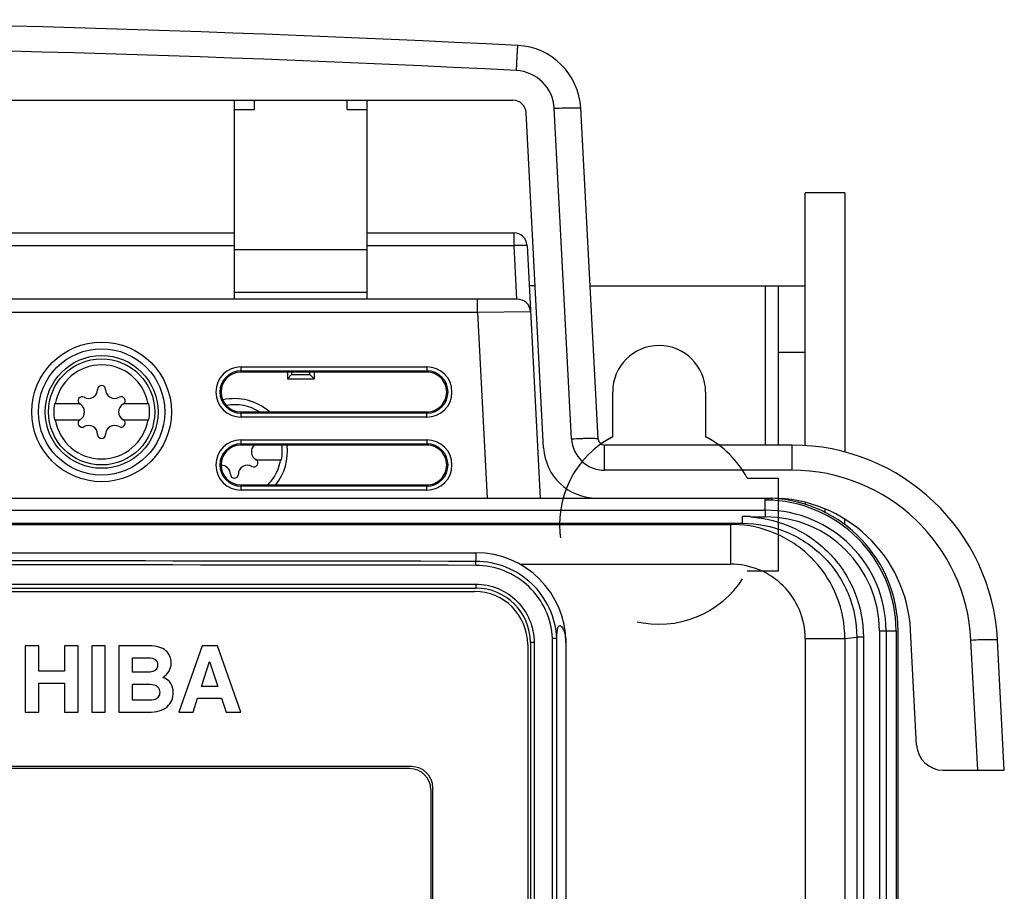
# Model space of a CAD drawing. Header units: millimetres. Extents: x 0 to 1500, y 0 to 1400.
# Tile 41 of 60: x 609 to 683, y 987 to 1053. Entities that reach past the tile are written whole.
import ezdxf

# ---------------------------------------------------------------- set-up
doc = ezdxf.new("R2010")
doc.units = ezdxf.units.MM
doc.header["$LTSCALE"] = 91.259259
doc.linetypes.add('DOT', pattern=[0.2, 0.1, -0.1])
doc.linetypes.add('HIDDEN', pattern=[0.2, 0.1, -0.1])
doc.layers.add('00_COMPONENTS', color=7, linetype='CONTINUOUS')
doc.layers.add('DEFAULT_2', color=8, linetype='HIDDEN')

msp = doc.modelspace()

# ---------------------------------------------------------------- linework, layer by layer
at = {"layer": '00_COMPONENTS', "color": 7, "linetype": 'CONTINUOUS'}
for p, q in [((493.893, 1046.583), (645.851, 1046.583)), ((624.872, 1031.583), (624.872, 1046.583)), ((626.372, 1046.583), (626.366, 1045.867)), ((633.378, 1045.867), (633.372, 1046.583)), ((634.872, 1031.583), (634.872, 1046.583)), ((652.268, 1021.057), (650.963, 1045.967)), ((648.173, 1020.374), (646.849, 1045.635)), ((670.872, 1039.583), (667.872, 1039.583)), ((584.285, 1036.583), (624.872, 1036.583)), ((634.872, 1036.583), (645.923, 1036.583)), ((646.921, 1035.635), (647.92, 1016.583)), ((665.872, 1032.583), (667.872, 1032.583)), ((634.872, 1032.083), (624.872, 1032.083)), ((646.185, 1031.583), (493.559, 1031.583)), ((639.372, 1026.083), (625.372, 1026.083)), ((628.872, 1026.083), (628.872, 1025.583)), ((628.872, 1025.583), (629.186, 1025.897)), ((629.186, 1026.083), (629.186, 1025.897)), ((629.186, 1025.897), (630.558, 1025.897)), ((630.558, 1025.897), (630.558, 1026.083)), ((630.558, 1025.897), (630.872, 1025.583)), ((630.872, 1026.083), (630.872, 1025.583)), ((628.872, 1025.583), (630.872, 1025.583)), ((613.234, 1023.683), (611.309, 1023.683)), ((618.434, 1023.683), (616.51, 1023.683)), ((625.372, 1023.083), (639.372, 1023.083)), ((611.309, 1022.483), (613.234, 1022.483)), ((616.51, 1022.483), (618.434, 1022.483)), ((639.372, 1020.583), (625.372, 1020.583)), ((666.884, 1020.583), (652.768, 1020.583)), ((626.51, 1019.483), (628.434, 1019.483)), ((625.372, 1017.583), (639.372, 1017.583)), ((554.879, 1016.583), (665.328, 1016.583)), ((664.872, 1016.436), (664.872, 1016.581)), ((665.083, 1016.436), (665.083, 1016.581)), ((665.372, 1016.57), (665.372, 1016.436)), ((554.872, 1015.675), (664.872, 1015.675)), ((664.872, 1015.696), (664.872, 1015.196)), ((563.61, 1014.696), (663.133, 1014.696)), ((564.488, 1014.609), (662.256, 1014.609)), ((576.672, 1012.474), (643.072, 1012.474)), ((576.672, 1009.803), (643.072, 1009.803)), ((576.772, 1009.553), (642.972, 1009.553)), ((676.267, 997.978), (675.814, 1006.632)), ((649.167, 892.988), (649.167, 1006.018)), ((674.725, 1006.583), (674.725, 868.23)), ((674.872, 469.583), (674.872, 1006.583)), ((682.877, 996.083), (682.363, 1005.894)), ((609.118, 1005.453), (609.118, 1000.453)), ((610.137, 1005.453), (609.118, 1005.453)), ((610.137, 1003.549), (610.137, 1005.453)), ((612.075, 1005.453), (612.075, 1003.549)), ((613.093, 1005.453), (612.075, 1005.453)), ((613.093, 1000.453), (613.093, 1005.453)), ((614.128, 1005.453), (614.128, 1000.453)), ((615.147, 1005.453), (614.128, 1005.453)), ((615.147, 1000.453), (615.147, 1005.453)), ((616.168, 1005.453), (616.168, 1000.453)), ((618.456, 1005.453), (616.168, 1005.453)), ((622.448, 1005.453), (620.676, 1000.453)), ((623.599, 1005.453), (622.448, 1005.453)), ((625.371, 1000.453), (623.599, 1005.453)), ((646.972, 1005.553), (646.972, 893.453)), ((647.172, 1005.703), (647.172, 893.303)), ((649.842, 1005.703), (649.842, 944.538)), ((617.187, 1003.467), (617.187, 1004.557)), ((617.187, 1004.557), (618.388, 1004.557)), ((622.394, 1002.401), (623.001, 1004.265)), ((623.001, 1004.265), (623.623, 1002.401)), ((612.075, 1003.549), (610.137, 1003.549)), ((618.236, 1003.467), (617.187, 1003.467)), ((610.137, 1000.453), (610.137, 1002.653)), ((610.137, 1002.653), (612.075, 1002.653)), ((612.075, 1002.653), (612.075, 1000.453)), ((617.187, 1001.349), (617.187, 1002.571)), ((617.187, 1002.571), (618.222, 1002.571)), ((623.623, 1002.401), (622.394, 1002.401)), ((621.756, 1000.453), (622.102, 1001.505)), ((622.102, 1001.505), (623.911, 1001.505)), ((623.911, 1001.505), (624.257, 1000.453)), ((618.239, 1001.349), (617.187, 1001.349)), ((609.118, 1000.453), (610.137, 1000.453)), ((612.075, 1000.453), (613.093, 1000.453)), ((614.128, 1000.453), (615.147, 1000.453)), ((616.168, 1000.453), (618.368, 1000.453)), ((620.676, 1000.453), (621.756, 1000.453)), ((624.257, 1000.453), (625.371, 1000.453)), ((638.222, 996.353), (581.522, 996.353)), ((638.072, 996.203), (581.672, 996.203)), ((678.265, 996.083), (682.877, 996.083)), ((639.822, 957.253), (639.822, 994.753)), ((639.672, 994.603), (639.672, 957.403))]:
    msp.add_line(p, q, dxfattribs=at)
at = {"layer": '00_COMPONENTS', "color": 9, "linetype": 'CONTINUOUS'}
for p, q in [((650.271, 1021.057), (648.966, 1045.967)), ((624.872, 1045.867), (626.366, 1045.867)), ((633.378, 1045.867), (634.872, 1045.867)), ((645.923, 1036.583), (645.923, 1035.635)), ((584.276, 1035.635), (624.872, 1035.635)), ((634.872, 1035.635), (645.923, 1035.635)), ((645.923, 1035.635), (646.135, 1031.583)), ((634.872, 1035.305), (624.872, 1035.305)), ((664.872, 1032.583), (664.872, 1020.583)), ((643.181, 1030.583), (643.181, 1031.583)), ((643.181, 1030.583), (496.563, 1030.583)), ((647.184, 1030.635), (643.181, 1030.583)), ((643.181, 1030.583), (643.914, 1016.583)), ((665.872, 1027.583), (667.872, 1027.583)), ((625.372, 1026.083), (625.372, 1026.477)), ((625.372, 1026.477), (639.372, 1026.477)), ((625.372, 1026.178), (639.372, 1026.178)), ((639.372, 1026.477), (639.372, 1026.083)), ((625.372, 1022.688), (625.372, 1023.083)), ((639.372, 1022.988), (625.372, 1022.988)), ((639.372, 1022.688), (639.372, 1023.083)), ((639.372, 1022.688), (625.372, 1022.688)), ((625.372, 1020.583), (625.372, 1020.977)), ((625.372, 1020.977), (639.372, 1020.977)), ((639.372, 1020.977), (639.372, 1020.583)), ((625.372, 1020.678), (639.372, 1020.678)), ((652.768, 1018.688), (652.768, 1020.583)), ((666.884, 1018.688), (666.884, 1020.583)), ((666.884, 1018.688), (652.768, 1018.688)), ((625.372, 1017.188), (625.372, 1017.583)), ((639.372, 1017.488), (625.372, 1017.488)), ((639.372, 1017.188), (625.372, 1017.188)), ((639.372, 1017.188), (639.372, 1017.583)), ((664.872, 1015.696), (664.872, 1016.436)), ((669.372, 1015.51), (669.372, 1015.766)), ((663.133, 1015.207), (663.133, 1014.696)), ((663.749, 1015.176), (664.872, 1015.176)), ((662.256, 1014.609), (663.133, 1014.696)), ((662.256, 1014.609), (662.256, 1011.609)), ((643.072, 1012.474), (643.072, 1011.818)), ((646.379, 1011.609), (662.256, 1011.609)), ((576.688, 1010.103), (643.055, 1010.103)), ((648.847, 892.997), (648.847, 1006.009)), ((667.873, 1006.013), (667.873, 893.201)), ((667.873, 1006.013), (670.861, 1006.013)), ((670.861, 1006.013), (671.763, 1006.103)), ((670.861, 1006.013), (670.861, 893.201)), ((671.763, 1006.103), (671.763, 891.384)), ((672.261, 1006.103), (671.763, 1006.103)), ((672.261, 1006.103), (672.261, 891.384)), ((673.464, 1006.583), (673.464, 878.083)), ((673.464, 1006.583), (674.725, 1006.583)), ((673.964, 1006.583), (673.964, 878.083)), ((680.88, 996.083), (680.365, 1005.894)), ((647.453, 1005.703), (647.172, 1005.703)), ((647.453, 1005.703), (647.453, 893.303))]:
    msp.add_line(p, q, dxfattribs=at)
at = {"layer": '00_COMPONENTS', "color": 3, "linetype": 'CONTINUOUS'}
for p, q in [((667.872, 1020.547), (667.872, 1039.583)), ((670.872, 1039.583), (670.872, 1020.057)), ((647.533, 1032.583), (647.081, 1032.583)), ((651.664, 1032.583), (665.872, 1032.583)), ((665.872, 1020.583), (665.872, 1032.583)), ((653.372, 1021.216), (653.372, 1024.583)), ((660.372, 1024.583), (660.372, 1021.216)), ((667.872, 1016.263), (667.872, 1016.121)), ((670.872, 1014.58), (670.872, 1014.993))]:
    msp.add_line(p, q, dxfattribs=at)
at = {"layer": '00_COMPONENTS', "color": 9, "linetype": 'CONTINUOUS'}
msp.add_circle((614.872, 1023.083), 5.26, dxfattribs=at)
at = {"layer": '00_COMPONENTS', "color": 7, "linetype": 'CONTINUOUS'}
for radius in [4.76, 4.25, 4]:
    msp.add_circle((614.872, 1023.083), radius, dxfattribs=at)
for centre, radius, start, end in [((569.872, -448.858), 1501.5, 87.085219, 92.914781), ((645.97, 1045.706), 5, 3, 87.08522), ((645.851, 1045.583), 1, 3, 90), ((645.923, 1035.583), 1, 3, 90), ((646.185, 1030.583), 1, 3, 90), ((625.372, 1024.583), 1.5, 90, 270), ((639.372, 1024.583), 1.5, 45.6014, 90), ((613.89, 1024.783), 0.681, 240, 360), ((614.872, 1024.783), 0.3, 0, 180), ((615.853, 1024.783), 0.681, 180, 300), ((614.872, 1023.083), 3.613, 170.44028, 189.55972), ((613.4, 1023.933), 0.3, 60, 240), ((612.909, 1023.083), 0.681, 300, 60), ((616.835, 1023.083), 0.681, 120, 240), ((616.344, 1023.933), 0.3, 300, 120), ((614.872, 1023.083), 3.613, 350.44028, 9.55972), ((624.872, 1020.083), 4, 48.60564, 102.59319), ((639.372, 1024.583), 1.5, 270, 314.3986), ((613.4, 1022.233), 0.3, 120, 300), ((616.344, 1022.233), 0.3, 240, 60), ((613.89, 1021.383), 0.681, 0, 120), ((615.853, 1021.383), 0.681, 60, 180), ((614.872, 1021.383), 0.3, 180, 360), ((652.768, 1021.083), 0.5, 183, 270), ((625.372, 1019.083), 1.5, 90, 270), ((626.835, 1020.083), 0.681, 132.78884, 240), ((624.872, 1020.083), 4, 321.31205, 7.18328), ((624.872, 1020.083), 3.613, 350.44028, 7.95538), ((639.372, 1019.083), 1.5, 45.6014, 90), ((652.168, 1020.583), 4, 183, 270), ((666.884, 1005.083), 15.5, 3, 90), ((626.344, 1019.233), 0.3, 240, 60), ((623.89, 1018.383), 0.681, 0, 91.08682), ((625.853, 1018.383), 0.681, 60, 180), ((624.872, 1018.383), 0.3, 180, 360), ((639.372, 1019.083), 1.5, 270, 314.3986), ((664.872, 1006.583), 9.853, 0, 90), ((665.328, 1006.083), 10.5, 3, 90), ((664.872, 1006.583), 10, 0, 87.13402), ((643.072, 1005.703), 6.771, 0, 90), ((643.072, 1005.703), 4.1, 0, 90), ((642.972, 1005.553), 4, 0, 90), ((678.265, 998.083), 2, 183, 270), ((638.222, 994.753), 1.6, 0, 90), ((638.072, 994.603), 1.6, 0, 90)]:
    msp.add_arc(centre, radius, start, end, dxfattribs=at)
at = {"layer": '00_COMPONENTS', "color": 9, "linetype": 'CONTINUOUS'}
for centre, radius, start, end in [((569.872, -448.764), 1499.511, 87.08524, 92.91476), ((645.97, 1045.81), 3, 3.00015, 87.08507), ((614.872, 1023.083), 3.545, 9.7431, 170.2569), ((625.372, 1024.583), 1.894, 90.00006, 269.99994), ((625.372, 1024.583), 1.595, 90, 270), ((639.372, 1024.583), 1.894, 270.00014, 89.99986), ((639.372, 1024.583), 1.595, 270, 90), ((624.872, 1020.083), 3.545, 57.82334, 99.83023), ((614.872, 1023.083), 3.545, 189.7431, 350.2569), ((625.372, 1019.083), 1.894, 90.00006, 269.99994), ((639.372, 1019.083), 1.894, 270.00014, 89.99986), ((652.768, 1021.188), 2.5, 183.00993, 269.99007), ((625.372, 1019.083), 1.595, 90, 270), ((639.372, 1019.083), 1.595, 270, 90), ((624.872, 1020.083), 3.545, 315.1486, 350.2569), ((666.884, 1005.188), 13.5, 3.00001, 89.99999), ((664.872, 1006.583), 9.092, 0, 90), ((664.872, 1006.583), 8.593, 0, 90), ((662.252, 1005.994), 8.615, 85.68864, 89.9745), ((609.872, -16162.104), 17173.954, 89.8892389, 90.1107611), ((609.872, -16145.354), 17156.904, 89.8891834, 90.1108166)]:
    msp.add_arc(centre, radius, start, end, dxfattribs=at)
at = {"layer": '00_COMPONENTS', "color": 3, "linetype": 'CONTINUOUS'}
for centre, radius, start, end in [((656.872, 1024.583), 3.5, 0, 180), ((656.872, 1014.583), 7.5, 117.81814, 125.74655), ((656.872, 1014.583), 7.5, 53.22888, 62.18186), ((656.872, 1014.583), 7.5, 158.75751, 164.51919)]:
    msp.add_arc(centre, radius, start, end, dxfattribs=at)
at = {"layer": '00_COMPONENTS', "color": 9, "linetype": 'CONTINUOUS'}
for points, knots in [([(646.122, 1048.807), (646.135, 1049.051), (646.153, 1049.404), (646.176, 1049.852), (646.191, 1050.134), (646.204, 1050.364), (646.212, 1050.521), (646.219, 1050.612), (646.218, 1050.66), (646.226, 1050.68), (646.221, 1050.699), (646.224, 1050.699)], [0, 0, 0, 0, 0.386544, 0.559472, 0.710194, 0.833414, 0.924866, 0.957482, 0.980987, 0.995214, 1, 1, 1, 1]), ([(648.966, 1045.967), (649.22, 1045.981), (649.589, 1045.997), (650.059, 1046.008), (650.359, 1046.012), (650.6, 1046.009), (650.794, 1046.004), (650.887, 1045.989), (650.962, 1045.982), (650.963, 1045.967)], [0, 0, 0, 0, 0.381273, 0.553555, 0.704474, 0.82842, 0.9209, 0.978308, 1, 1, 1, 1]), ([(645.923, 1035.635), (646.05, 1035.642), (646.278, 1035.648), (646.609, 1035.669), (646.768, 1035.637), (646.92, 1035.661), (646.921, 1035.635)], [0, 0, 0, 0, 0.381093, 0.705139, 0.921453, 1, 1, 1, 1]), ([(650.271, 1021.057), (650.525, 1021.07), (650.895, 1021.086), (651.364, 1021.098), (651.665, 1021.101), (651.905, 1021.098), (652.099, 1021.093), (652.193, 1021.078), (652.268, 1021.071), (652.268, 1021.057)], [0, 0, 0, 0, 0.381273, 0.553555, 0.704474, 0.82842, 0.9209, 0.978308, 1, 1, 1, 1]), ([(663.749, 1015.176), (664.881, 1015.098), (667.139, 1014.516), (669.954, 1012.466), (671.825, 1009.529), (672.261, 1007.237), (672.261, 1006.103)], [0, 0, 0, 0, 0.250013, 0.500018, 0.750013, 1, 1, 1, 1]), ([(670.861, 1006.013), (670.861, 1007.079), (670.455, 1009.232), (668.71, 1011.998), (666.079, 1013.94), (663.962, 1014.504), (662.899, 1014.585)], [0, 0, 0, 0, 0.250038, 0.500038, 0.750011, 1, 1, 1, 1]), ([(663.133, 1014.696), (664.253, 1014.696), (666.518, 1014.252), (669.387, 1012.345), (671.312, 1009.488), (671.763, 1007.223), (671.763, 1006.103)], [0, 0, 0, 0, 0.250017, 0.500022, 0.750015, 1, 1, 1, 1]), ([(643.055, 1011.518), (643.055, 1011.556), (643.057, 1011.624), (643.057, 1011.719), (643.068, 1011.775), (643.064, 1011.813), (643.072, 1011.818)], [0, 0, 0, 0, 0.37313, 0.69306, 0.911816, 1, 1, 1, 1]), ([(648.847, 1006.009), (648.809, 1006.739), (648.45, 1008.198), (647.144, 1010.02), (645.259, 1011.232), (643.785, 1011.517), (643.055, 1011.518)], [0, 0, 0, 0, 0.2502, 0.500253, 0.750154, 1, 1, 1, 1]), ([(667.873, 1006.013), (667.873, 1006.742), (667.58, 1008.217), (666.326, 1010.077), (664.459, 1011.319), (662.985, 1011.609), (662.256, 1011.609)], [0, 0, 0, 0, 0.249991, 0.49998, 0.74998, 1, 1, 1, 1]), ([(643.055, 1010.103), (643.627, 1010.103), (644.783, 1009.874), (646.245, 1008.895), (647.224, 1007.433), (647.453, 1006.276), (647.453, 1005.703)], [0, 0, 0, 0, 0.249835, 0.499742, 0.749805, 1, 1, 1, 1]), ([(643.055, 1010.103), (643.055, 1010.065), (643.057, 1009.996), (643.056, 1009.896), (643.068, 1009.849), (643.064, 1009.803), (643.072, 1009.803)], [0, 0, 0, 0, 0.380739, 0.70472, 0.921136, 1, 1, 1, 1]), ([(680.365, 1005.894), (680.62, 1005.907), (680.989, 1005.923), (681.459, 1005.935), (681.759, 1005.938), (682, 1005.935), (682.193, 1005.931), (682.287, 1005.916), (682.362, 1005.909), (682.363, 1005.894)], [0, 0, 0, 0, 0.381273, 0.553555, 0.704474, 0.82842, 0.9209, 0.978308, 1, 1, 1, 1])]:
    msp.add_open_spline(points, degree=3, knots=knots, dxfattribs=at)
at = {"layer": '00_COMPONENTS', "color": 7, "linetype": 'CONTINUOUS'}
for points, knots in [([(640.421, 1023.511), (640.698, 1023.782), (641.038, 1024.583), (640.698, 1025.384), (640.421, 1025.655)], [0, 0, 0, 0, 0.500022, 1, 1, 1, 1]), ([(640.421, 1018.011), (640.698, 1018.282), (641.038, 1019.083), (640.698, 1019.884), (640.421, 1020.155)], [0, 0, 0, 0, 0.500022, 1, 1, 1, 1]), ([(663.749, 1015.196), (663.647, 1015.2), (663.441, 1015.182), (663.236, 1015.207), (663.133, 1015.207)], [0, 0, 0, 0, 0.499999, 1, 1, 1, 1]), ([(649.167, 1006.015), (649.127, 1006.783), (648.751, 1008.32), (647.377, 1010.24), (645.392, 1011.517), (643.84, 1011.817), (643.072, 1011.818)], [0, 0, 0, 0, 0.250182, 0.500228, 0.750138, 1, 1, 1, 1]), ([(649.167, 1006.018), (649.17, 1006.201), (649.178, 1006.468), (649.226, 1006.776), (649.281, 1006.917), (649.34, 1006.969), (649.405, 1006.985), (649.506, 1006.927), (649.618, 1006.771), (649.793, 1006.367), (649.842, 1005.982), (649.842, 1005.703)], [0, 0, 0, 0, 0.224703, 0.326499, 0.384164, 0.403806, 0.421213, 0.463246, 0.534081, 0.65768, 1, 1, 1, 1]), ([(649.167, 1006.019), (649.158, 1006.019), (649.126, 1006.013), (649.02, 1006.015), (648.922, 1006.011), (648.847, 1006.009)], [0, 0, 0, 0, 0.081177, 0.300288, 1, 1, 1, 1])]:
    msp.add_open_spline(points, degree=3, knots=knots, dxfattribs=at)
for points in [[(619.705, 1005.089), (619.434, 1005.331), (619.02, 1005.453), (618.456, 1005.453)], [(618.388, 1004.557), (618.857, 1004.557), (619.091, 1004.367), (619.091, 1003.993)], [(620.109, 1004.146), (620.109, 1004.533), (619.974, 1004.849), (619.705, 1005.089)], [(618.982, 1003.678), (618.911, 1003.589), (618.83, 1003.532), (618.735, 1003.51)], [(619.091, 1003.993), (619.091, 1003.871), (619.054, 1003.766), (618.982, 1003.678)], [(619.488, 1003.08), (619.902, 1003.348), (620.109, 1003.705), (620.109, 1004.146)], [(618.735, 1003.51), (618.612, 1003.481), (618.446, 1003.467), (618.236, 1003.467)], [(620.092, 1002.622), (619.977, 1002.812), (619.773, 1002.965), (619.488, 1003.08)], [(618.222, 1002.571), (618.463, 1002.571), (618.66, 1002.554), (618.809, 1002.525)], [(618.809, 1002.525), (618.942, 1002.5), (619.047, 1002.432), (619.127, 1002.329)], [(619.127, 1002.329), (619.206, 1002.225), (619.247, 1002.103), (619.247, 1001.96)], [(620.266, 1001.953), (620.266, 1002.211), (620.208, 1002.432), (620.092, 1002.622)], [(618.895, 1001.409), (618.786, 1001.369), (618.568, 1001.349), (618.239, 1001.349)], [(619.141, 1001.608), (619.071, 1001.512), (618.989, 1001.444), (618.895, 1001.409)], [(619.247, 1001.96), (619.247, 1001.821), (619.21, 1001.702), (619.141, 1001.608)], [(619.807, 1000.864), (620.113, 1001.139), (620.266, 1001.502), (620.266, 1001.953)], [(618.368, 1000.453), (619.023, 1000.453), (619.502, 1000.589), (619.807, 1000.864)]]:
    msp.add_open_spline(points, degree=3, dxfattribs=at)
at = {"layer": 'DEFAULT_2', "color": 8, "linetype": 'DOT'}
for p, q in [((663.505, 1018.083), (665.872, 1018.083)), ((665.872, 1011.083), (665.872, 1018.083)), ((665.872, 1011.083), (663.505, 1011.083))]:
    msp.add_line(p, q, dxfattribs=at)
for start, end in [(117.81814, 332.18186), (27.81814, 62.18186)]:
    msp.add_arc((656.872, 1014.583), 7.5, start, end, dxfattribs=at)

doc.saveas('drawing.dxf')
